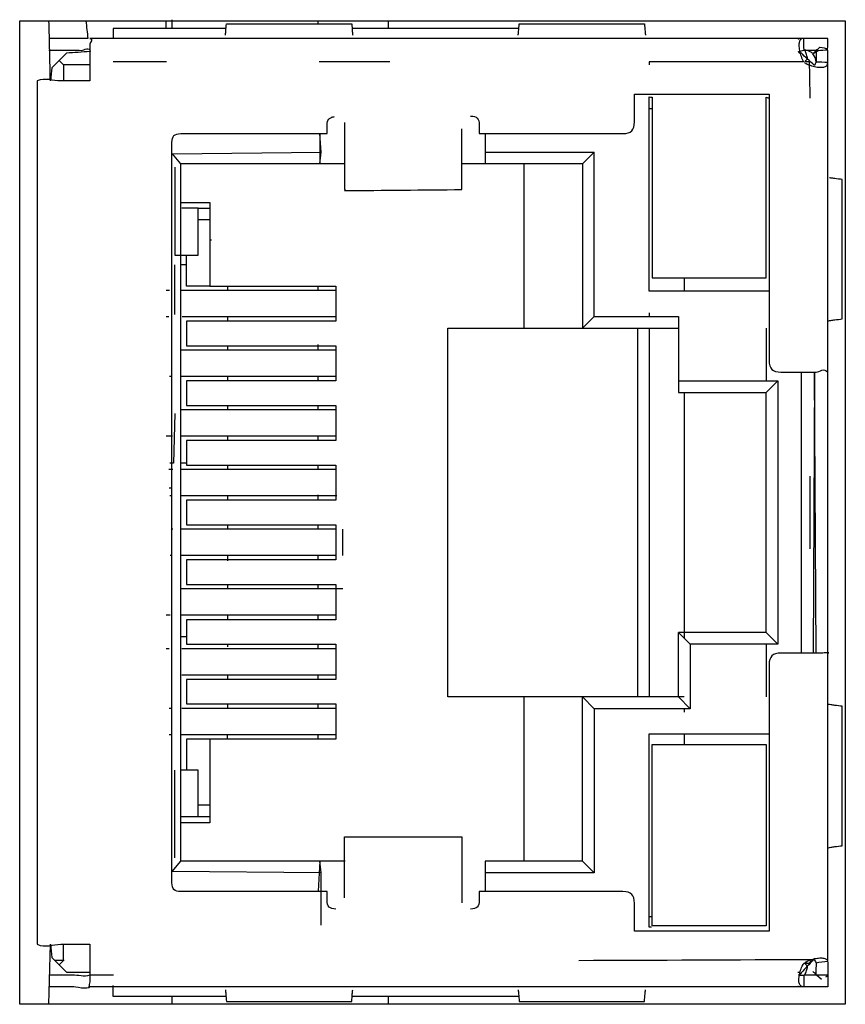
# Model space of a CAD drawing. Extents: x 68 to 125, y 76 to 211.
# Tile 22 of 89: x 90 to 104, y 110 to 127. Entities that reach past the tile are written whole.
import ezdxf

# ---------------------------------------------------------------- set-up
doc = ezdxf.new("R2010")
doc.units = 0
doc.layers.add('MAKE2D___U_53EF_U_89C1_U_0', color=7, linetype='CONTINUOUS')

msp = doc.modelspace()

# ---------------------------------------------------------------- linework, layer by layer
at = {"layer": 'MAKE2D___U_53EF_U_89C1_U_0', "color": 7}
for points in [[(90.125, 110.105), (90.125, 126.905), (104.225, 126.905), (104.225, 110.105), (90.125, 110.105)], [(92.625, 126.774), (92.625, 126.905)], [(92.725, 126.925), (92.725, 126.773)], [(95.225, 126.855), (95.225, 126.91)], [(96.425, 126.773), (96.425, 126.905)], [(93.649, 126.773), (91.724, 126.773), (91.724, 126.616)], [(98.649, 126.773), (95.818, 126.773)], [(90.8, 126.23), (90.875, 126.155), (90.875, 125.88)], [(92.631, 126.205), (91.724, 126.205)], [(96.446, 126.205), (95.239, 126.205)], [(91.33, 126.155), (90.875, 126.155)], [(100.925, 125.405), (100.875, 125.405)], [(95.25, 124.46), (95.275, 124.66), (95.25, 124.98), (95.25, 124.46)], [(98.075, 124.98), (98.075, 124.66), (98.075, 124.46)], [(95.675, 124.46), (95.275, 124.46), (92.875, 124.46), (92.734, 124.632), (95.275, 124.66)], [(98.075, 124.66), (99.935, 124.66), (99.735, 124.46), (99.735, 121.655), (99.935, 121.855), (99.935, 124.66)], [(95.275, 112.35), (92.727, 112.376), (92.875, 112.55), (92.875, 124.46)], [(92.775, 124.405), (92.775, 123.705), (92.775, 122.905), (93.175, 122.905), (93.175, 123.705), (92.893, 123.705)], [(99.735, 124.46), (98.075, 124.46), (97.675, 124.46)], [(98.735, 124.46), (98.735, 121.655)], [(92.875, 123.805), (93.375, 123.805), (93.375, 122.375), (92.975, 122.375), (92.975, 122.905)], [(93.175, 123.705), (93.377, 123.705)], [(93.375, 123.505), (93.175, 123.505)], [(93.399, 123.16), (93.386, 123.16)], [(92.775, 121.89), (92.775, 122.74)], [(92.975, 122.74), (92.882, 122.74)], [(101.475, 122.515), (101.475, 122.293)], [(92.684, 122.3), (92.627, 122.3)], [(95.534, 122.3), (92.877, 122.3)], [(93.375, 122.375), (95.525, 122.375), (95.525, 121.774), (92.975, 121.774), (92.975, 121.355), (95.525, 121.355), (95.525, 120.755), (92.975, 120.755), (92.975, 120.335), (95.525, 120.335), (95.525, 119.735), (92.975, 119.735), (92.975, 119.315), (95.525, 119.315), (95.525, 118.715), (92.975, 118.715), (92.975, 118.295), (95.525, 118.295), (95.525, 117.695), (92.975, 117.695), (92.975, 117.275), (95.525, 117.275), (95.525, 116.675), (92.975, 116.675), (92.975, 116.255), (95.525, 116.255), (95.525, 115.655), (92.975, 115.655), (92.975, 115.235), (95.525, 115.235), (95.525, 114.635), (93.375, 114.635), (92.975, 114.635), (92.975, 114.118)], [(93.675, 122.381), (93.675, 122.3)], [(95.225, 122.307), (95.225, 122.375)], [(92.675, 121.849), (92.627, 121.849)], [(95.525, 121.849), (92.898, 121.849)], [(93.675, 121.849), (93.675, 121.774)], [(99.935, 121.855), (101.375, 121.855), (101.375, 120.755), (101.375, 120.555), (102.875, 120.555)], [(100.875, 121.917), (100.875, 121.855)], [(101.475, 115.355), (101.375, 115.355), (99.735, 115.355), (98.735, 115.355), (97.435, 115.355), (97.435, 121.655), (98.735, 121.655), (99.735, 121.655), (101.375, 121.655)], [(100.675, 121.655), (100.675, 115.355)], [(100.875, 121.655), (100.875, 115.355)], [(102.875, 121.655), (102.875, 120.755)], [(95.537, 121.28), (92.88, 121.28)], [(93.675, 121.355), (93.675, 121.283)], [(95.225, 121.293), (95.225, 121.376)], [(92.729, 120.83), (92.684, 120.83)], [(95.525, 120.83), (92.878, 120.83)], [(93.675, 120.83), (93.675, 120.755)], [(95.225, 120.774), (95.225, 120.757), (95.225, 120.83)], [(103.475, 116.105), (103.475, 120.905)], [(103.725, 116.105), (103.7, 120.905), (103.675, 116.105)], [(101.375, 120.755), (103.075, 120.755)], [(102.875, 116.455), (102.875, 120.555), (103.075, 120.755), (103.075, 116.255), (102.875, 116.455)], [(101.475, 120.557), (101.475, 116.36)], [(93.675, 120.335), (93.675, 120.269)], [(95.225, 120.26), (95.225, 120.335)], [(92.775, 120.2), (92.75, 119.35), (92.688, 119.35)], [(95.525, 120.26), (92.883, 120.26)], [(92.736, 119.81), (92.627, 119.81)], [(95.537, 119.81), (92.881, 119.81)], [(93.675, 119.814), (93.675, 119.735)], [(95.225, 119.741), (95.225, 119.81)], [(92.975, 119.35), (92.881, 119.35)], [(93.675, 119.315), (93.675, 119.254)], [(95.225, 119.24), (95.225, 119.315)], [(92.741, 119.24), (92.675, 119.24)], [(95.525, 119.24), (92.875, 119.24)], [(103.625, 117.883), (103.625, 118.505), (103.625, 119.126)], [(92.678, 118.93), (92.726, 118.93)], [(92.725, 118.79), (92.69, 118.79)], [(95.54, 118.79), (92.884, 118.79)], [(93.675, 118.777), (93.675, 118.717)], [(95.225, 118.715), (95.225, 118.81)], [(93.675, 118.295), (93.675, 118.22)], [(95.225, 118.22), (95.225, 118.295)], [(92.743, 118.22), (92.729, 118.22)], [(95.525, 118.22), (92.875, 118.22)], [(95.643, 117.77), (95.643, 118.22)], [(92.725, 117.77), (92.693, 117.77)], [(95.525, 117.77), (92.886, 117.77)], [(93.675, 117.77), (93.675, 117.682)], [(95.225, 117.695), (95.225, 117.77)], [(93.675, 117.275), (93.675, 117.2)], [(95.225, 117.2), (95.225, 117.275)], [(95.643, 117.2), (92.891, 117.2)], [(92.696, 116.75), (92.627, 116.75)], [(95.525, 116.75), (92.889, 116.75)], [(93.675, 116.75), (93.675, 116.675)], [(95.225, 116.675), (95.225, 116.75)], [(103.075, 116.255), (101.575, 116.255), (101.575, 115.155), (101.375, 115.355), (101.375, 116.455), (101.575, 116.255)], [(102.875, 116.455), (101.375, 116.455)], [(92.875, 116.39), (92.984, 116.39)], [(93.675, 116.255), (93.675, 116.209)], [(95.225, 116.18), (95.225, 116.255)], [(102.875, 116.255), (102.875, 115.355)], [(92.677, 116.18), (92.627, 116.18)], [(95.525, 116.18), (92.894, 116.18)], [(95.525, 115.73), (92.892, 115.73)], [(93.675, 115.73), (93.675, 115.704), (93.675, 115.655)], [(95.225, 115.655), (95.225, 115.73)], [(93.675, 115.235), (93.675, 115.16)], [(95.225, 115.173), (95.225, 115.244)], [(99.935, 112.35), (99.735, 112.55), (99.735, 115.355), (99.935, 115.155), (99.935, 112.35), (98.075, 112.35)], [(98.735, 115.355), (98.735, 112.55)], [(92.729, 115.16), (92.68, 115.16)], [(95.53, 115.16), (92.897, 115.16)], [(101.575, 115.155), (99.935, 115.155)], [(101.475, 115.155), (101.475, 115.095)], [(100.913, 111.425), (100.875, 111.425), (100.875, 114.725), (102.939, 114.725)], [(101.475, 114.725), (101.475, 114.545)], [(92.726, 114.71), (92.678, 114.71)], [(95.528, 114.71), (92.875, 114.71)], [(93.375, 114.635), (93.375, 113.205), (92.875, 113.205)], [(93.675, 114.635), (93.675, 114.71)], [(95.225, 114.635), (95.225, 114.71)], [(92.775, 112.604), (92.775, 113.305), (92.775, 114.105)], [(93.175, 113.305), (93.175, 114.105), (92.875, 114.105)], [(93.375, 113.505), (93.175, 113.505)], [(93.386, 113.305), (93.175, 113.305), (92.875, 113.305)], [(100.875, 113.305), (100.874, 113.305)], [(95.686, 112.55), (95.275, 112.55), (92.875, 112.55)], [(95.275, 111.455), (95.275, 112.35), (95.25, 112.55), (95.225, 112.036)], [(99.735, 112.55), (98.075, 112.55), (98.075, 112.35), (98.075, 112.03)], [(95.675, 112.093), (95.675, 112.115)], [(100.875, 111.605), (100.925, 111.605)], [(90.625, 110.105), (90.65, 111.13), (90.675, 110.904), (90.8, 110.78), (90.925, 110.655), (91.331, 110.655)], [(90.8, 110.78), (90.875, 110.855), (90.875, 111.13)], [(90.884, 110.855), (90.725, 110.855)], [(103.415, 110.655), (103.446, 110.655)], [(103.816, 110.529), (103.736, 110.605)], [(93.65, 110.236), (91.724, 110.236), (91.724, 110.424)], [(92.725, 110.249), (92.725, 110.105)], [(98.65, 110.236), (95.802, 110.236)], [(96.425, 110.105), (96.425, 110.237)]]:
    msp.add_lwpolyline(points, dxfattribs=at)
for points, knots in [([(90.625, 126.405), (90.759, 126.405), (90.892, 126.405), (91.025, 126.405), (91.076, 126.405), (91.127, 126.404), (91.177, 126.401), (91.228, 126.399), (91.324, 126.478), (91.326, 126.38), (91.192, 126.371), (91.059, 126.363), (90.925, 126.355), (90.884, 126.313), (90.842, 126.271), (90.8, 126.23), (90.759, 126.188), (90.717, 126.146), (90.675, 126.105), (90.667, 126.03), (90.659, 125.956), (90.65, 125.882), (90.642, 126.223), (90.634, 126.564), (90.625, 126.905)], [0, 0, 0, 0, 1, 1, 1, 2, 2, 2, 3, 3, 3, 4, 4, 4, 5, 5, 5, 6, 6, 6, 7, 7, 7, 8, 8, 8, 8]), ([(91.255, 126.905), (91.267, 126.805), (91.279, 126.704), (91.29, 126.605), (91.202, 126.605), (91.114, 126.605), (91.025, 126.605), (90.897, 126.605), (90.769, 126.605), (90.641, 126.605)], [0, 0, 0, 0, 1, 1, 1, 2, 2, 2, 3, 3, 3, 3]), ([(93.639, 126.659), (93.641, 126.677), (93.643, 126.699), (93.645, 126.724), (93.648, 126.768), (93.652, 126.812), (93.655, 126.855), (94.369, 126.855), (95.082, 126.855), (95.796, 126.855), (95.799, 126.812), (95.802, 126.768), (95.806, 126.724), (95.808, 126.699), (95.81, 126.677), (95.812, 126.659)], [0, 0, 0, 0, 1, 1, 1, 2, 2, 2, 3, 3, 3, 4, 4, 4, 5, 5, 5, 5]), ([(98.639, 126.659), (98.641, 126.677), (98.643, 126.699), (98.645, 126.724), (98.648, 126.768), (98.652, 126.812), (98.655, 126.855), (99.369, 126.855), (100.082, 126.855), (100.796, 126.855), (100.799, 126.812), (100.802, 126.768), (100.806, 126.724), (100.808, 126.699), (100.81, 126.677), (100.812, 126.659)], [0, 0, 0, 0, 1, 1, 1, 2, 2, 2, 3, 3, 3, 4, 4, 4, 5, 5, 5, 5]), ([(103.725, 110.815), (103.792, 110.824), (103.859, 110.833), (103.925, 110.843), (103.925, 112.597), (103.925, 114.351), (103.925, 116.105), (103.925, 117.705), (103.925, 119.305), (103.925, 120.905), (103.925, 122.668), (103.925, 124.431), (103.925, 126.195), (103.859, 126.196), (103.792, 126.198), (103.725, 126.2), (103.725, 126.257), (103.711, 126.3), (103.67, 126.342), (103.669, 126.344), (103.7, 126.365), (103.716, 126.385), (103.721, 126.39), (103.726, 126.395), (103.731, 126.4), (103.751, 126.418), (103.77, 126.436), (103.789, 126.455), (103.839, 126.451), (103.901, 126.438), (103.924, 126.422), (103.925, 126.483), (103.925, 126.544), (103.925, 126.605), (103.789, 126.605), (103.652, 126.605), (103.515, 126.605), (99.452, 126.605), (95.389, 126.605), (91.325, 126.605), (91.391, 126.595), (91.325, 126.538), (91.325, 126.505), (91.325, 126.471), (91.325, 126.438), (91.325, 126.405), (91.325, 126.338), (91.325, 126.271), (91.325, 126.205), (91.325, 126.096), (91.325, 125.988), (91.325, 125.88), (91.159, 125.88), (90.992, 125.88), (90.825, 125.88), (90.692, 125.88), (90.566, 125.936), (90.425, 125.88), (90.425, 120.963), (90.425, 116.046), (90.425, 111.13), (90.567, 111.066), (90.692, 111.13), (90.825, 111.13), (90.992, 111.13), (91.159, 111.13), (91.325, 111.13), (91.325, 111.021), (91.325, 110.913), (91.325, 110.805), (91.325, 110.738), (91.325, 110.671), (91.325, 110.604), (91.325, 110.571), (91.325, 110.538), (91.325, 110.504), (91.325, 110.471), (91.285, 110.352), (91.325, 110.405), (91.298, 110.345), (91.061, 110.405), (91.025, 110.405), (90.894, 110.405), (90.764, 110.405), (90.633, 110.405)], [0, 0, 0, 0, 1, 1, 1, 2, 2, 2, 3, 3, 3, 4, 4, 4, 5, 5, 5, 6, 6, 6, 7, 7, 7, 8, 8, 8, 9, 9, 9, 10, 10, 10, 11, 11, 11, 12, 12, 12, 13, 13, 13, 14, 14, 14, 15, 15, 15, 16, 16, 16, 17, 17, 17, 18, 18, 18, 19, 19, 19, 20, 20, 20, 21, 21, 21, 22, 22, 22, 23, 23, 23, 24, 24, 24, 25, 25, 25, 26, 26, 26, 27, 27, 27, 28, 28, 28, 28]), ([(103.525, 126.195), (103.557, 126.175), (103.59, 126.159), (103.624, 126.147), (103.658, 126.135), (103.692, 126.126), (103.724, 126.12), (103.755, 126.114), (103.783, 126.112), (103.808, 126.112), (103.833, 126.112), (103.855, 126.114), (103.872, 126.12), (103.89, 126.126), (103.904, 126.135), (103.913, 126.147), (103.922, 126.159), (103.925, 126.175), (103.925, 126.195), (103.925, 126.265), (103.925, 126.335), (103.925, 126.405), (103.87, 126.405), (103.815, 126.4), (103.76, 126.393), (103.728, 126.366), (103.681, 126.348), (103.675, 126.346), (103.658, 126.355), (103.644, 126.367), (103.628, 126.376), (103.613, 126.385), (103.596, 126.392), (103.579, 126.397), (103.561, 126.402), (103.543, 126.405), (103.52, 126.405), (103.519, 126.471), (103.517, 126.538), (103.515, 126.605), (103.497, 126.605), (103.481, 126.601), (103.469, 126.593), (103.457, 126.585), (103.448, 126.572), (103.442, 126.555), (103.436, 126.537), (103.432, 126.515), (103.432, 126.488), (103.432, 126.461), (103.436, 126.43), (103.442, 126.399), (103.448, 126.367), (103.457, 126.333), (103.469, 126.3), (103.481, 126.268), (103.496, 126.236), (103.51, 126.205), (102.632, 126.205), (101.754, 126.205), (100.876, 126.205), (100.876, 126.188), (100.876, 126.171), (100.875, 126.155)], [0, 0, 0, 0, 1, 1, 1, 2, 2, 2, 3, 3, 3, 4, 4, 4, 5, 5, 5, 6, 6, 6, 7, 7, 7, 8, 8, 8, 9, 9, 9, 10, 10, 10, 11, 11, 11, 12, 12, 12, 13, 13, 13, 14, 14, 14, 15, 15, 15, 16, 16, 16, 17, 17, 17, 18, 18, 18, 19, 19, 19, 20, 20, 20, 21, 21, 21, 21]), ([(103.515, 126.405), (103.485, 126.396), (103.455, 126.388), (103.425, 126.38), (103.431, 126.371), (103.437, 126.363), (103.443, 126.355), (103.454, 126.355), (103.465, 126.355), (103.475, 126.355), (103.509, 126.321), (103.542, 126.288), (103.575, 126.255), (103.617, 126.217), (103.659, 126.18), (103.7, 126.142), (103.709, 126.16), (103.717, 126.177), (103.725, 126.195), (103.725, 126.265), (103.725, 126.335), (103.725, 126.405), (103.655, 126.405), (103.585, 126.405), (103.515, 126.405)], [0, 0, 0, 0, 1, 1, 1, 2, 2, 2, 3, 3, 3, 4, 4, 4, 5, 5, 5, 6, 6, 6, 7, 7, 7, 8, 8, 8, 8]), ([(103.625, 125.584), (103.622, 125.791), (103.618, 125.998), (103.615, 126.205), (103.589, 126.206), (103.563, 126.208), (103.537, 126.209), (103.552, 126.224), (103.567, 126.239), (103.582, 126.254), (103.58, 126.28), (103.572, 126.305), (103.564, 126.328), (103.555, 126.355), (103.546, 126.38), (103.537, 126.404)], [0, 0, 0, 0, 1, 1, 1, 2, 2, 2, 3, 3, 3, 4, 4, 4, 5, 5, 5, 5]), ([(97.825, 125.278), (97.931, 125.278), (97.975, 125.234), (97.975, 125.128), (97.975, 125.078), (97.975, 125.029), (97.975, 124.98), (98.697, 124.98), (99.419, 124.98), (100.14, 124.98), (100.235, 124.98), (100.33, 124.98), (100.425, 124.98), (100.567, 124.98), (100.625, 125.038), (100.625, 125.18), (100.625, 125.338), (100.625, 125.496), (100.625, 125.655), (101.392, 125.655), (102.159, 125.655), (102.925, 125.655), (102.925, 124.138), (102.925, 122.621), (102.925, 121.105), (102.925, 120.963), (102.984, 120.905), (103.125, 120.905), (103.259, 120.905), (103.392, 120.905), (103.525, 120.905), (103.592, 120.905), (103.659, 120.905), (103.725, 120.905), (103.792, 120.905), (103.858, 120.987), (103.925, 120.905)], [0, 0, 0, 0, 1, 1, 1, 2, 2, 2, 3, 3, 3, 4, 4, 4, 5, 5, 5, 6, 6, 6, 7, 7, 7, 8, 8, 8, 9, 9, 9, 10, 10, 10, 11, 11, 11, 12, 12, 12, 12]), ([(102.929, 122.285), (102.244, 122.285), (101.56, 122.285), (100.875, 122.285), (100.875, 123.385), (100.875, 124.485), (100.875, 125.584), (100.875, 125.593), (100.875, 125.601), (100.875, 125.609), (100.892, 125.606), (100.909, 125.603), (100.925, 125.6), (100.925, 125.088), (100.925, 124.576), (100.925, 124.065), (100.925, 123.548), (100.925, 123.031), (100.925, 122.515), (101.575, 122.515), (102.225, 122.515), (102.875, 122.515), (102.875, 123.031), (102.875, 123.548), (102.875, 124.065), (102.875, 124.576), (102.875, 125.088), (102.875, 125.6), (102.893, 125.595), (102.911, 125.59), (102.929, 125.584)], [0, 0, 0, 0, 1, 1, 1, 2, 2, 2, 3, 3, 3, 4, 4, 4, 5, 5, 5, 6, 6, 6, 7, 7, 7, 8, 8, 8, 9, 9, 9, 10, 10, 10, 10]), ([(95.525, 111.731), (95.419, 111.731), (95.375, 111.775), (95.375, 111.881), (95.375, 111.931), (95.375, 111.98), (95.375, 112.03), (94.542, 112.03), (93.709, 112.03), (92.875, 112.03), (92.769, 112.03), (92.725, 112.073), (92.725, 112.18), (92.725, 116.396), (92.725, 120.613), (92.725, 124.83), (92.725, 124.936), (92.769, 124.98), (92.875, 124.98), (93.709, 124.98), (94.542, 124.98), (95.375, 124.98), (95.375, 125.029), (95.375, 125.078), (95.375, 125.128), (95.375, 125.214), (95.408, 125.252), (95.494, 125.266), (95.477, 125.262), (95.46, 125.258), (95.443, 125.255)], [0, 0, 0, 0, 1, 1, 1, 2, 2, 2, 3, 3, 3, 4, 4, 4, 5, 5, 5, 6, 6, 6, 7, 7, 7, 8, 8, 8, 9, 9, 9, 10, 10, 10, 10]), ([(95.675, 125.17), (95.675, 125.134), (95.675, 125.098), (95.675, 125.062), (95.675, 125.01), (95.675, 124.957), (95.675, 124.905), (95.675, 124.617), (95.675, 124.329), (95.675, 124.041), (95.675, 124.029), (95.678, 124.017), (95.675, 124.005), (96.342, 124.011), (97.009, 124.017), (97.675, 124.024), (97.675, 124.317), (97.675, 124.611), (97.675, 124.905), (97.675, 124.957), (97.675, 125.01), (97.675, 125.062)], [0, 0, 0, 0, 1, 1, 1, 2, 2, 2, 3, 3, 3, 4, 4, 4, 5, 5, 5, 6, 6, 6, 7, 7, 7, 7]), ([(103.939, 121.78), (103.948, 121.783), (103.962, 121.786), (103.98, 121.789), (103.998, 121.792), (104.02, 121.795), (104.045, 121.798), (104.088, 121.803), (104.131, 121.808), (104.174, 121.813), (104.174, 122.607), (104.174, 123.402), (104.174, 124.196), (104.131, 124.201), (104.088, 124.206), (104.045, 124.211), (104.02, 124.214), (103.998, 124.217), (103.98, 124.22), (103.969, 124.222), (103.96, 124.224), (103.953, 124.226)], [0, 0, 0, 0, 1, 1, 1, 2, 2, 2, 3, 3, 3, 4, 4, 4, 5, 5, 5, 6, 6, 6, 7, 7, 7, 7]), ([(103.925, 116.105), (103.99, 116.12), (103.859, 116.105), (103.825, 116.105), (103.792, 116.105), (103.759, 116.105), (103.725, 116.105), (103.659, 116.105), (103.592, 116.105), (103.525, 116.105), (103.392, 116.105), (103.259, 116.105), (103.125, 116.105), (102.984, 116.105), (102.925, 116.046), (102.925, 115.905), (102.925, 114.388), (102.925, 112.871), (102.925, 111.355), (102.159, 111.355), (101.392, 111.355), (100.625, 111.355), (100.625, 111.513), (100.625, 111.671), (100.625, 111.83), (100.625, 111.971), (100.567, 112.03), (100.425, 112.03), (100.33, 112.03), (100.235, 112.03), (100.14, 112.03), (99.419, 112.03), (98.697, 112.03), (97.975, 112.03), (97.975, 111.98), (97.975, 111.931), (97.975, 111.881), (97.975, 111.775), (97.931, 111.731), (97.825, 111.731)], [0, 0, 0, 0, 1, 1, 1, 2, 2, 2, 3, 3, 3, 4, 4, 4, 5, 5, 5, 6, 6, 6, 7, 7, 7, 8, 8, 8, 9, 9, 9, 10, 10, 10, 11, 11, 11, 12, 12, 12, 13, 13, 13, 13]), ([(103.939, 112.78), (103.948, 112.783), (103.962, 112.786), (103.98, 112.789), (103.998, 112.792), (104.02, 112.795), (104.045, 112.798), (104.088, 112.803), (104.131, 112.808), (104.174, 112.813), (104.174, 113.607), (104.174, 114.402), (104.174, 115.196), (104.131, 115.201), (104.088, 115.206), (104.045, 115.211), (104.02, 115.214), (103.998, 115.217), (103.98, 115.22), (103.962, 115.223), (103.948, 115.226), (103.939, 115.229)], [0, 0, 0, 0, 1, 1, 1, 2, 2, 2, 3, 3, 3, 4, 4, 4, 5, 5, 5, 6, 6, 6, 7, 7, 7, 7]), ([(102.875, 112.995), (102.875, 113.511), (102.875, 114.028), (102.875, 114.545), (102.225, 114.545), (101.575, 114.545), (100.925, 114.545), (100.925, 114.028), (100.925, 113.511), (100.925, 112.995), (100.925, 112.478), (100.925, 111.961), (100.925, 111.445), (101.575, 111.445), (102.225, 111.445), (102.875, 111.445), (102.875, 111.961), (102.875, 112.478), (102.875, 112.995)], [0, 0, 0, 0, 1, 1, 1, 2, 2, 2, 3, 3, 3, 4, 4, 4, 5, 5, 5, 6, 6, 6, 6]), ([(95.675, 111.923), (95.675, 111.929), (95.675, 111.936), (95.675, 111.942), (95.675, 111.996), (95.675, 112.05), (95.675, 112.104), (95.675, 112.391), (95.675, 112.679), (95.675, 112.966), (96.342, 112.966), (97.009, 112.966), (97.675, 112.966), (97.675, 112.679), (97.675, 112.391), (97.675, 112.104), (97.675, 112.052), (97.675, 111.999), (97.675, 111.947), (97.675, 111.911), (97.675, 111.875), (97.675, 111.839)], [0, 0, 0, 0, 1, 1, 1, 2, 2, 2, 3, 3, 3, 4, 4, 4, 5, 5, 5, 6, 6, 6, 7, 7, 7, 7]), ([(103.893, 110.574), (103.911, 110.583), (103.925, 110.592), (103.925, 110.605), (103.859, 110.605), (103.792, 110.605), (103.725, 110.605), (103.659, 110.605), (103.592, 110.604), (103.526, 110.604), (103.546, 110.628), (103.555, 110.654), (103.564, 110.681), (103.572, 110.704), (103.58, 110.729), (103.582, 110.755), (103.566, 110.77), (103.55, 110.786), (103.534, 110.801), (103.557, 110.835), (103.591, 110.85), (103.625, 110.862), (103.659, 110.875), (103.694, 110.884), (103.725, 110.889), (103.756, 110.895), (103.784, 110.897), (103.809, 110.897), (103.834, 110.897), (103.855, 110.895), (103.873, 110.889), (103.891, 110.883), (103.904, 110.874), (103.913, 110.862), (103.922, 110.85), (103.925, 110.834), (103.925, 110.815), (103.925, 110.745), (103.925, 110.675), (103.925, 110.605), (103.925, 110.538), (103.925, 110.471), (103.925, 110.405), (103.789, 110.405), (103.652, 110.405), (103.515, 110.405), (103.496, 110.405), (103.481, 110.408), (103.469, 110.416), (103.457, 110.425), (103.447, 110.437), (103.441, 110.455), (103.435, 110.473), (103.432, 110.495), (103.432, 110.522), (103.432, 110.55), (103.436, 110.58), (103.442, 110.612), (103.448, 110.644), (103.457, 110.678), (103.47, 110.711), (103.482, 110.743), (103.497, 110.775), (103.519, 110.805), (103.547, 110.805), (103.576, 110.805), (103.604, 110.805), (103.603, 110.802), (103.602, 110.8), (103.611, 110.794), (103.624, 110.819), (103.637, 110.844), (103.65, 110.869), (103.659, 110.864), (103.667, 110.859), (103.675, 110.855), (103.642, 110.821), (103.609, 110.788), (103.575, 110.755), (103.541, 110.718), (103.508, 110.681), (103.474, 110.644), (103.466, 110.628), (103.46, 110.623), (103.454, 110.62), (103.445, 110.614), (103.436, 110.61), (103.427, 110.605), (103.457, 110.605), (103.486, 110.605), (103.515, 110.605), (103.515, 110.538), (103.515, 110.471), (103.515, 110.405), (99.452, 110.405), (95.389, 110.405), (91.325, 110.405)], [0, 0, 0, 0, 1, 1, 1, 2, 2, 2, 3, 3, 3, 4, 4, 4, 5, 5, 5, 6, 6, 6, 7, 7, 7, 8, 8, 8, 9, 9, 9, 10, 10, 10, 11, 11, 11, 12, 12, 12, 13, 13, 13, 14, 14, 14, 15, 15, 15, 16, 16, 16, 17, 17, 17, 18, 18, 18, 19, 19, 19, 20, 20, 20, 21, 21, 21, 22, 22, 22, 23, 23, 23, 24, 24, 24, 25, 25, 25, 26, 26, 26, 27, 27, 27, 28, 28, 28, 29, 29, 29, 30, 30, 30, 31, 31, 31, 32, 32, 32, 32]), ([(99.675, 110.855), (101.015, 110.86), (102.354, 110.866), (103.693, 110.872), (103.704, 110.853), (103.715, 110.834), (103.725, 110.815), (103.725, 110.749), (103.725, 110.684), (103.724, 110.618), (103.708, 110.638), (103.669, 110.665), (103.67, 110.667)], [0, 0, 0, 0, 1, 1, 1, 2, 2, 2, 3, 3, 3, 4, 4, 4, 4]), ([(91.73, 110.605), (91.595, 110.605), (91.46, 110.605), (91.325, 110.605), (91.22, 110.563), (91.125, 110.605), (91.025, 110.605), (90.893, 110.605), (90.761, 110.605), (90.628, 110.605)], [0, 0, 0, 0, 1, 1, 1, 2, 2, 2, 3, 3, 3, 3]), ([(93.639, 110.35), (93.641, 110.332), (93.643, 110.31), (93.645, 110.285), (93.648, 110.241), (93.652, 110.197), (93.655, 110.154), (94.369, 110.154), (95.082, 110.154), (95.796, 110.154), (95.799, 110.197), (95.802, 110.241), (95.806, 110.285), (95.808, 110.31), (95.81, 110.332), (95.812, 110.35)], [0, 0, 0, 0, 1, 1, 1, 2, 2, 2, 3, 3, 3, 4, 4, 4, 5, 5, 5, 5]), ([(98.639, 110.35), (98.641, 110.332), (98.643, 110.31), (98.645, 110.285), (98.648, 110.241), (98.652, 110.197), (98.655, 110.154), (99.369, 110.154), (100.082, 110.154), (100.796, 110.154), (100.799, 110.197), (100.802, 110.241), (100.806, 110.285), (100.808, 110.31), (100.81, 110.332), (100.812, 110.35)], [0, 0, 0, 0, 1, 1, 1, 2, 2, 2, 3, 3, 3, 4, 4, 4, 5, 5, 5, 5])]:
    msp.add_open_spline(points, degree=3, knots=knots, dxfattribs=at)
for points in [[(103.44, 126.588), (103.428, 126.599), (103.416, 126.605), (103.404, 126.605)], [(103.425, 110.41), (103.418, 110.406), (103.411, 110.405), (103.404, 110.405)]]:
    msp.add_open_spline(points, degree=3, dxfattribs=at)

doc.saveas('drawing.dxf')
